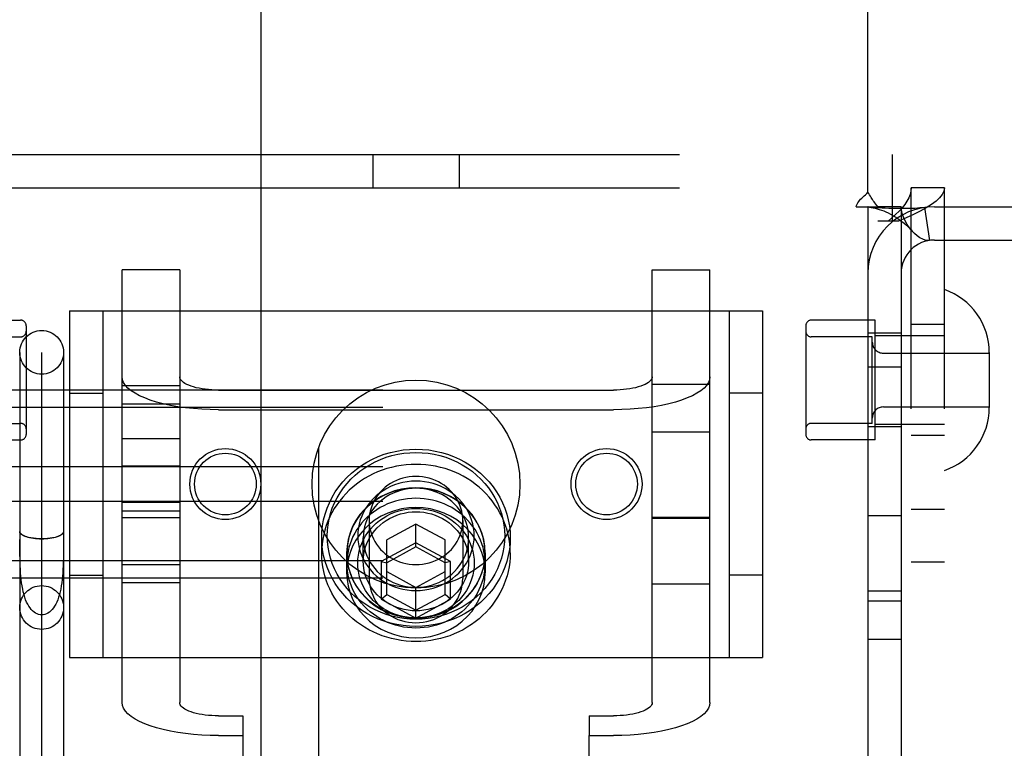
# Model space of a CAD drawing. Header units: inches. Extents: x 0 to 243, y 0 to 157.
# Tile 14 of 28: x 74.37 to 76.14, y 81.24 to 82.55. Entities that reach past the tile are written whole.
import ezdxf

# ---------------------------------------------------------------- set-up
doc = ezdxf.new("R2010")
doc.units = ezdxf.units.IN
doc.header["$LTSCALE"] = 13.348617
doc.header["$MEASUREMENT"] = 0
doc.linetypes.add('HIDDEN', pattern=[0.2, 0.1, -0.1])
doc.layers.add('DEFAULT_2', color=8, linetype='HIDDEN')
doc.layers.add('MAIN_RH_DOOR_ASSEMBLY', color=7, linetype='CONTINUOUS')

msp = doc.modelspace()

# ---------------------------------------------------------------- linework, layer by layer
at = {"layer": 'DEFAULT_2', "color": 8, "linetype": 'HIDDEN'}
for p, q in [((75.8965, 82.2419), (75.8965, 83.0907)), ((74.222, 82.3097), (75.941, 82.3097)), ((75.0035, 82.3097), (75.0035, 82.2497)), ((75.1595, 82.3097), (75.1595, 82.2497)), ((75.941, 82.1897), (75.941, 82.3097)), ((74.222, 82.2497), (75.941, 82.2497)), ((75.9745, 79.1817), (75.9745, 82.2497)), ((76.0345, 82.2497), (75.9745, 82.2497)), ((76.0345, 79.1817), (76.0345, 82.2497)), ((75.8756, 82.2157), (75.9148, 82.2157)), ((75.8965, 82.2157), (75.8965, 79.2157)), ((75.9565, 82.2157), (75.9148, 82.2157)), ((75.9565, 82.2157), (75.9565, 79.2157)), ((75.9987, 82.2144), (76.0076, 82.155)), ((76.0165, 82.2157), (76.4265, 82.2157)), ((75.9515, 82.1897), (75.9145, 82.1897)), ((76.0165, 82.1557), (76.4265, 82.1557)), ((74.5515, 81.3218), (74.5515, 82.1021)), ((74.6555, 82.1021), (74.5515, 82.1021)), ((74.6555, 82.1021), (74.6555, 81.3218)), ((75.5075, 81.3218), (75.5075, 82.1021)), ((75.5075, 82.1021), (75.6115, 82.1021)), ((75.6115, 81.3218), (75.6115, 82.1021)), ((74.4565, 82.0282), (74.4565, 81.4032)), ((74.4565, 82.0282), (75.7065, 82.0282)), ((74.5165, 82.0282), (74.5165, 81.4032)), ((75.6465, 82.0282), (75.6465, 81.4032)), ((75.7065, 82.0282), (75.7065, 81.4032)), ((74.2535, 82.0112), (74.3685, 82.0112)), ((75.9095, 82.0112), (75.7945, 82.0112)), ((75.9095, 81.7952), (75.9095, 82.0112)), ((74.3785, 82.0012), (74.3785, 81.8052)), ((75.7845, 82.0012), (75.7845, 81.8052)), ((76.0345, 82.0032), (75.9745, 82.0032)), ((74.2585, 81.9812), (74.3685, 81.9812)), ((75.9045, 81.9812), (75.7945, 81.9812)), ((75.9565, 81.9877), (75.8965, 81.9877)), ((75.9045, 81.8252), (75.9045, 81.9812)), ((76.0345, 81.9832), (75.9095, 81.9832)), ((74.367, 81.9532), (74.367, 81.1398)), ((74.4065, 81.1398), (74.4065, 81.9529)), ((74.446, 81.9532), (74.446, 81.1398)), ((75.9245, 81.9517), (76.1155, 81.9517)), ((76.1155, 81.9527), (76.1155, 81.8537)), ((75.9565, 81.9267), (75.8965, 81.9267)), ((77.6915, 81.8852), (74.2215, 81.8852)), ((74.5515, 81.8934), (74.6555, 81.8934)), ((74.7255, 81.8852), (75.4375, 81.8852)), ((75.5075, 81.8957), (75.6115, 81.8957)), ((74.4565, 81.8797), (74.5165, 81.8797)), ((75.7065, 81.8797), (75.6465, 81.8797)), ((77.6915, 81.8539), (74.2215, 81.8539)), ((74.5515, 81.8605), (74.6555, 81.8605)), ((74.7255, 81.8496), (75.4375, 81.8496)), ((75.9245, 81.8547), (76.1155, 81.8547)), ((74.2585, 81.8252), (74.3685, 81.8252)), ((75.9045, 81.8252), (75.7945, 81.8252)), ((75.9565, 81.8187), (75.8965, 81.8187)), ((76.0345, 81.8232), (75.9095, 81.8232)), ((74.2535, 81.7952), (74.3685, 81.7952)), ((74.6555, 81.7971), (74.5515, 81.7971)), ((75.5075, 81.8101), (75.6115, 81.8101)), ((75.9095, 81.7952), (75.7945, 81.7952)), ((76.0345, 81.8032), (75.9745, 81.8032)), ((77.6915, 81.747), (74.2215, 81.747)), ((74.5515, 81.7485), (74.6555, 81.7485)), ((77.6915, 81.6844), (74.2215, 81.6844)), ((74.5515, 81.6829), (74.6555, 81.6829)), ((76.0345, 81.6697), (75.9745, 81.6697)), ((74.6555, 81.6671), (74.5515, 81.6671)), ((74.5515, 81.6556), (74.6555, 81.6556)), ((75.6115, 81.6556), (75.5075, 81.6556)), ((75.5075, 81.6541), (75.6115, 81.6541)), ((75.9565, 81.6587), (75.8965, 81.6587)), ((74.997, 81.65), (74.997, 81.5457)), ((75.0815, 81.6434), (75.029, 81.6149)), ((75.0815, 81.6024), (75.0815, 81.6434)), ((75.134, 81.6149), (75.0815, 81.6434)), ((75.166, 81.65), (75.166, 81.5457)), ((74.367, 81.6303), (74.367, 81.6302)), ((74.446, 81.6302), (74.446, 81.6303)), ((74.9115, 81.5915), (74.9115, 81.6189)), ((74.9865, 81.5765), (74.9865, 81.6189)), ((75.1765, 81.5765), (75.1765, 81.6189)), ((75.2515, 81.5915), (75.2515, 81.6189)), ((74.3671, 81.602), (74.367, 81.616)), ((75.0815, 81.6098), (75.019, 81.5759)), ((75.029, 81.5169), (75.029, 81.6149)), ((75.0815, 81.6024), (75.029, 81.5739)), ((75.144, 81.5759), (75.0815, 81.6098)), ((75.134, 81.5739), (75.0815, 81.6024)), ((75.134, 81.5169), (75.134, 81.6149)), ((74.9565, 81.5915), (74.9565, 81.556)), ((74.957, 81.5731), (74.957, 81.5915)), ((75.206, 81.5731), (75.206, 81.5915)), ((75.2065, 81.5915), (75.2065, 81.556)), ((77.6915, 81.5775), (74.2215, 81.5775)), ((74.5515, 81.5709), (74.6555, 81.5709)), ((75.019, 81.5759), (75.019, 81.5081)), ((75.019, 81.5759), (75.029, 81.5739)), ((75.144, 81.5759), (75.134, 81.5739)), ((75.144, 81.5081), (75.144, 81.5759)), ((76.0345, 81.5747), (75.9745, 81.5747)), ((77.6915, 81.5462), (74.2215, 81.5462)), ((74.4565, 81.5517), (74.5165, 81.5517)), ((75.029, 81.558), (75.0815, 81.5295)), ((75.0815, 81.5295), (75.134, 81.558)), ((75.7065, 81.5517), (75.6465, 81.5517)), ((74.5515, 81.538), (74.6555, 81.538)), ((75.0815, 81.4742), (75.0815, 81.5295)), ((75.5075, 81.5357), (75.6115, 81.5357)), ((75.019, 81.5081), (75.029, 81.5169)), ((75.029, 81.5169), (75.0815, 81.4885)), ((75.0815, 81.4885), (75.134, 81.5169)), ((75.144, 81.5081), (75.134, 81.5169)), ((75.9565, 81.5227), (75.8965, 81.5227)), ((75.019, 81.5081), (75.0815, 81.4742)), ((75.0815, 81.4742), (75.144, 81.5081)), ((75.9565, 81.5047), (75.8965, 81.5047)), ((75.9565, 81.4357), (75.8965, 81.4357)), ((74.4565, 81.4032), (75.7065, 81.4032)), ((74.7255, 81.2979), (74.769, 81.2979)), ((74.769, 81.2979), (74.769, 81.2623)), ((75.394, 81.2979), (75.394, 81.2623)), ((75.394, 81.2979), (75.4375, 81.2979)), ((74.7255, 81.2623), (74.769, 81.2623)), ((74.769, 81.2623), (74.769, 80.3226)), ((75.394, 80.3226), (75.394, 81.2623)), ((75.394, 81.2623), (75.4375, 81.2623))]:
    msp.add_line(p, q, dxfattribs=at)
for points in [[(75.8856, 82.2311), (75.89, 82.2352), (75.8923, 82.2373), (75.8945, 82.2395), (75.8965, 82.2419)], [(75.905, 82.2285), (75.9025, 82.2326), (75.9011, 82.2349), (75.8996, 82.2373), (75.898, 82.2396), (75.8965, 82.2419)], [(75.9745, 82.2497), (75.974, 82.2437), (75.9726, 82.2377), (75.9703, 82.2317), (75.967, 82.2257), (75.963, 82.2197), (75.9582, 82.2137), (75.9527, 82.2077), (75.9466, 82.2017), (75.94, 82.1957), (75.933, 82.1897)], [(76.0345, 82.2497), (76.0335, 82.2437), (76.0307, 82.2377), (76.026, 82.2317), (76.0196, 82.2257), (76.0115, 82.2197), (76.0019, 82.2137), (75.991, 82.2077), (75.9788, 82.2017), (75.9655, 82.1957), (75.9515, 82.1897)], [(75.8756, 82.2157), (75.8762, 82.218), (75.8771, 82.2204), (75.8784, 82.2229), (75.88, 82.2252), (75.8817, 82.2272), (75.8835, 82.2292), (75.8856, 82.2311)], [(75.9148, 82.2157), (75.9126, 82.2181), (75.9107, 82.2203), (75.9091, 82.2225), (75.9076, 82.2245), (75.9063, 82.2265), (75.905, 82.2285)], [(75.8995, 82.2151), (75.8983, 82.2152), (75.8969, 82.2155), (75.8965, 82.2157)], [(75.9987, 82.2144), (75.9902, 82.2134), (75.9812, 82.2127), (75.9722, 82.2124), (75.9635, 82.2122), (75.9552, 82.2122), (75.9476, 82.2123), (75.9406, 82.2125), (75.9341, 82.2127), (75.928, 82.213), (75.9222, 82.2132), (75.9167, 82.2136), (75.9117, 82.2139), (75.9072, 82.2143), (75.9034, 82.2146), (75.9004, 82.2149), (75.8989, 82.2151)], [(75.8995, 82.2151), (75.9026, 82.2145), (75.906, 82.2139), (75.9096, 82.213), (75.9133, 82.212), (75.9171, 82.2108), (75.9211, 82.2095), (75.9251, 82.208), (75.9292, 82.2063), (75.9333, 82.2044), (75.9374, 82.2024), (75.9415, 82.2001), (75.9456, 82.1977), (75.9497, 82.1951), (75.9538, 82.1923), (75.9579, 82.1892), (75.9619, 82.186), (75.9659, 82.1825), (75.9699, 82.1787), (75.9738, 82.1747), (75.9765, 82.1718)], [(75.9765, 82.1718), (75.976, 82.1724), (75.9716, 82.1778), (75.9675, 82.1838), (75.9638, 82.1902), (75.9607, 82.1969), (75.9584, 82.2036), (75.957, 82.2099), (75.9565, 82.2157)], [(76.0076, 82.155), (76.0041, 82.1549), (76, 82.1555), (75.9955, 82.157), (75.9905, 82.1596), (75.9855, 82.1631), (75.9806, 82.1675), (75.9765, 82.1718)], [(74.7255, 81.8496), (74.7102, 81.8499), (74.6953, 81.8505), (74.6804, 81.8517), (74.666, 81.8532), (74.6519, 81.8552), (74.6385, 81.8576), (74.6257, 81.8604), (74.6136, 81.8636), (74.6024, 81.8671), (74.5922, 81.8709), (74.5829, 81.875), (74.5748, 81.8794), (74.5678, 81.884), (74.562, 81.8888), (74.5574, 81.8937), (74.5541, 81.8988), (74.5521, 81.9039), (74.5515, 81.9091)], [(74.7255, 81.8852), (74.7193, 81.8853), (74.7133, 81.8856), (74.7074, 81.886), (74.7015, 81.8866), (74.6959, 81.8874), (74.6905, 81.8884), (74.6853, 81.8895), (74.6805, 81.8908), (74.676, 81.8922), (74.6718, 81.8938), (74.6681, 81.8954), (74.6648, 81.8972), (74.662, 81.899), (74.6597, 81.901), (74.6579, 81.9029), (74.6565, 81.905), (74.6557, 81.907), (74.6555, 81.9091)], [(75.5075, 81.9091), (75.5072, 81.907), (75.5064, 81.905), (75.5051, 81.9029), (75.5032, 81.901), (75.5009, 81.899), (75.4981, 81.8972), (75.4948, 81.8954), (75.4911, 81.8938), (75.487, 81.8922), (75.4825, 81.8908), (75.4776, 81.8895), (75.4725, 81.8884), (75.4671, 81.8874), (75.4614, 81.8866), (75.4556, 81.886), (75.4496, 81.8856), (75.4436, 81.8853), (75.4375, 81.8852)], [(75.6115, 81.9091), (75.6108, 81.9039), (75.6088, 81.8988), (75.6055, 81.8937), (75.601, 81.8888), (75.5952, 81.884), (75.5882, 81.8794), (75.58, 81.875), (75.5708, 81.8709), (75.5605, 81.8671), (75.5493, 81.8636), (75.5373, 81.8604), (75.5245, 81.8576), (75.511, 81.8552), (75.497, 81.8532), (75.4825, 81.8517), (75.4677, 81.8505), (75.4527, 81.8499), (75.4375, 81.8496)], [(74.9115, 81.6189), (74.9119, 81.6296), (74.913, 81.6403), (74.9149, 81.651), (74.9176, 81.6616), (74.9211, 81.672), (74.9254, 81.6821), (74.9303, 81.692), (74.936, 81.7016), (74.9424, 81.7108), (74.9494, 81.7195), (74.957, 81.7277), (74.9652, 81.7355), (74.974, 81.7427), (74.9832, 81.7493), (74.993, 81.7553), (75.0031, 81.7607), (75.0136, 81.7654), (75.0244, 81.7694), (75.0355, 81.7727), (75.0468, 81.7753), (75.0583, 81.7772), (75.0698, 81.7783), (75.0815, 81.7787), (75.0931, 81.7783), (75.1047, 81.7772), (75.1161, 81.7753), (75.1274, 81.7727), (75.1385, 81.7694), (75.1493, 81.7654), (75.1598, 81.7607), (75.17, 81.7553), (75.1797, 81.7493), (75.189, 81.7427), (75.1977, 81.7355), (75.2059, 81.7277), (75.2135, 81.7195), (75.2206, 81.7108), (75.2269, 81.7016), (75.2326, 81.692), (75.2376, 81.6821), (75.2418, 81.672), (75.2453, 81.6616), (75.248, 81.651), (75.2499, 81.6403), (75.2511, 81.6296), (75.2515, 81.6189)], [(74.9215, 81.6223), (74.9218, 81.6324), (74.9229, 81.6425), (74.9247, 81.6525), (74.9273, 81.6625), (74.9306, 81.6723), (74.9345, 81.6818), (74.9392, 81.6912), (74.9446, 81.7001), (74.9506, 81.7088), (74.9572, 81.717), (74.9643, 81.7247), (74.9721, 81.732), (74.9803, 81.7388), (74.989, 81.745), (74.9982, 81.7507), (75.0077, 81.7557), (75.0176, 81.7602), (75.0278, 81.764), (75.0382, 81.7671), (75.0488, 81.7695), (75.0596, 81.7713), (75.0705, 81.7723), (75.0815, 81.7727), (75.0924, 81.7723), (75.1033, 81.7713), (75.1141, 81.7695), (75.1247, 81.7671), (75.1352, 81.764), (75.1453, 81.7602), (75.1552, 81.7557), (75.1648, 81.7507), (75.1739, 81.745), (75.1826, 81.7388), (75.1909, 81.732), (75.1986, 81.7248), (75.2058, 81.717), (75.2124, 81.7088), (75.2184, 81.7002), (75.2237, 81.6912), (75.2284, 81.6818), (75.2324, 81.6723), (75.2357, 81.6625), (75.2382, 81.6525), (75.24, 81.6425), (75.2411, 81.6324), (75.2415, 81.6223)], [(75.2515, 81.5915), (75.2512, 81.5999), (75.2505, 81.6082), (75.2494, 81.6165), (75.2478, 81.6248), (75.2457, 81.6329), (75.2431, 81.6409), (75.2402, 81.6488), (75.2368, 81.6565), (75.2329, 81.6641), (75.2287, 81.6714), (75.224, 81.6785), (75.219, 81.6854), (75.2136, 81.6921), (75.2078, 81.6984), (75.2017, 81.7045), (75.1952, 81.7103), (75.1885, 81.7157), (75.1814, 81.7208), (75.1741, 81.7255), (75.1665, 81.7299), (75.1586, 81.7339), (75.1506, 81.7375), (75.1424, 81.7407), (75.134, 81.7435), (75.1255, 81.7458), (75.1168, 81.7478), (75.1081, 81.7493), (75.0992, 81.7504), (75.0904, 81.7511), (75.0815, 81.7513), (75.0726, 81.7511), (75.0637, 81.7504), (75.0549, 81.7493), (75.0461, 81.7478), (75.0375, 81.7458), (75.0289, 81.7435), (75.0205, 81.7407), (75.0123, 81.7375), (75.0043, 81.7339), (74.9965, 81.7299), (74.9889, 81.7255), (74.9815, 81.7208), (74.9745, 81.7157), (74.9677, 81.7103), (74.9613, 81.7045), (74.9551, 81.6984), (74.9494, 81.6921), (74.9439, 81.6854), (74.9389, 81.6785), (74.9342, 81.6714), (74.93, 81.6641), (74.9262, 81.6565), (74.9228, 81.6488), (74.9198, 81.6409), (74.9173, 81.6329), (74.9152, 81.6248), (74.9136, 81.6165), (74.9124, 81.6082), (74.9117, 81.5999), (74.9115, 81.5915)], [(75.0815, 81.7294), (75.0754, 81.7292), (75.0694, 81.7286), (75.0635, 81.7276), (75.0577, 81.7262), (75.0519, 81.7244), (75.0464, 81.7223), (75.041, 81.7197), (75.0358, 81.7168), (75.0308, 81.7136), (75.0261, 81.71), (75.0217, 81.7062), (75.0176, 81.702), (75.0138, 81.6976), (75.0104, 81.693), (75.0073, 81.6881), (75.0046, 81.683), (75.0023, 81.6778), (75.0004, 81.6724), (74.9989, 81.6669), (74.9978, 81.6613), (74.9972, 81.6557), (74.997, 81.65)], [(75.166, 81.65), (75.1658, 81.6557), (75.1651, 81.6613), (75.164, 81.6669), (75.1625, 81.6724), (75.1606, 81.6778), (75.1583, 81.683), (75.1556, 81.6881), (75.1526, 81.693), (75.1491, 81.6976), (75.1453, 81.702), (75.1412, 81.7062), (75.1368, 81.71), (75.1321, 81.7136), (75.1272, 81.7168), (75.122, 81.7197), (75.1166, 81.7223), (75.111, 81.7244), (75.1053, 81.7262), (75.0994, 81.7276), (75.0935, 81.7286), (75.0875, 81.7292), (75.0815, 81.7294)], [(75.2065, 81.5915), (75.2058, 81.6039), (75.2037, 81.616), (75.2003, 81.6278), (75.1957, 81.6393), (75.1897, 81.6503), (75.1826, 81.6606), (75.1744, 81.6701), (75.1651, 81.6788), (75.1549, 81.6866), (75.144, 81.6933), (75.1323, 81.6988), (75.1201, 81.7033), (75.1075, 81.7064), (75.0945, 81.7084), (75.0815, 81.709), (75.0684, 81.7084), (75.0555, 81.7064), (75.0428, 81.7033), (75.0306, 81.6988), (75.019, 81.6933), (75.008, 81.6866), (74.9978, 81.6788), (74.9886, 81.6701), (74.9803, 81.6606), (74.9732, 81.6503), (74.9673, 81.6393), (74.9626, 81.6278), (74.9592, 81.616), (74.9572, 81.6039), (74.9565, 81.5915)], [(75.206, 81.5915), (75.2057, 81.5986), (75.2051, 81.6056), (75.2039, 81.6126), (75.2024, 81.6195), (75.2003, 81.6264), (75.1979, 81.633), (75.195, 81.6396), (75.1917, 81.6459), (75.188, 81.6521), (75.1839, 81.658), (75.1795, 81.6637), (75.1747, 81.6691), (75.1695, 81.6743), (75.164, 81.6791), (75.1583, 81.6836), (75.1522, 81.6878), (75.1459, 81.6917), (75.1393, 81.6951), (75.1326, 81.6982), (75.1256, 81.7009), (75.1185, 81.7032), (75.1113, 81.7051), (75.1039, 81.7066), (75.0965, 81.7077), (75.089, 81.7083), (75.0815, 81.7085), (75.074, 81.7083), (75.0665, 81.7077), (75.059, 81.7066), (75.0517, 81.7051), (75.0444, 81.7032), (75.0373, 81.7009), (75.0304, 81.6982), (75.0236, 81.6951), (75.0171, 81.6917), (75.0107, 81.6878), (75.0047, 81.6836), (74.9989, 81.6791), (74.9934, 81.6743), (74.9883, 81.6691), (74.9835, 81.6637), (74.979, 81.658), (74.9749, 81.6521), (74.9712, 81.6459), (74.9679, 81.6396), (74.9651, 81.633), (74.9626, 81.6264), (74.9606, 81.6195), (74.959, 81.6126), (74.9579, 81.6056), (74.9572, 81.5986), (74.957, 81.5915)], [(75.1865, 81.6223), (75.1862, 81.6295), (75.1853, 81.6367), (75.1839, 81.6439), (75.1819, 81.6511), (75.1793, 81.6581), (75.1762, 81.6649), (75.1725, 81.6715), (75.1683, 81.6778), (75.1637, 81.6837), (75.1585, 81.6893), (75.153, 81.6946), (75.147, 81.6994), (75.1407, 81.7038), (75.1341, 81.7077), (75.1271, 81.7112), (75.1199, 81.7141), (75.1125, 81.7166), (75.1049, 81.7185), (75.0971, 81.7199), (75.0893, 81.7207), (75.0815, 81.721), (75.0736, 81.7207), (75.0658, 81.7199), (75.0581, 81.7185), (75.0505, 81.7166), (75.043, 81.7141), (75.0358, 81.7112), (75.0289, 81.7077), (75.0222, 81.7038), (75.0159, 81.6994), (75.0099, 81.6946), (75.0044, 81.6893), (74.9993, 81.6837), (74.9946, 81.6778), (74.9904, 81.6715), (74.9867, 81.6649), (74.9836, 81.658), (74.981, 81.651), (74.979, 81.6439), (74.9776, 81.6367), (74.9767, 81.6295), (74.9765, 81.6223)], [(75.1765, 81.6189), (75.1762, 81.6254), (75.1755, 81.6319), (75.1742, 81.6384), (75.1724, 81.6449), (75.17, 81.6512), (75.1672, 81.6574), (75.1639, 81.6634), (75.1601, 81.6691), (75.1558, 81.6745), (75.1512, 81.6795), (75.1462, 81.6843), (75.1408, 81.6886), (75.1351, 81.6926), (75.1291, 81.6962), (75.1228, 81.6993), (75.1162, 81.702), (75.1095, 81.7042), (75.1026, 81.7059), (75.0956, 81.7072), (75.0886, 81.7079), (75.0815, 81.7082), (75.0744, 81.7079), (75.0673, 81.7072), (75.0603, 81.7059), (75.0534, 81.7042), (75.0467, 81.702), (75.0402, 81.6993), (75.0339, 81.6962), (75.0278, 81.6926), (75.0221, 81.6886), (75.0168, 81.6843), (75.0117, 81.6795), (75.0071, 81.6745), (75.0029, 81.6691), (74.9991, 81.6634), (74.9958, 81.6574), (74.9929, 81.6512), (74.9906, 81.6449), (74.9888, 81.6384), (74.9875, 81.6319), (74.9867, 81.6254), (74.9865, 81.6189)], [(75.206, 81.5731), (75.2057, 81.5802), (75.2051, 81.5872), (75.2039, 81.5942), (75.2024, 81.6011), (75.2003, 81.6079), (75.1979, 81.6146), (75.195, 81.6211), (75.1917, 81.6274), (75.188, 81.6336), (75.1839, 81.6395), (75.1795, 81.6452), (75.1747, 81.6507), (75.1695, 81.6558), (75.164, 81.6606), (75.1583, 81.6652), (75.1522, 81.6694), (75.1459, 81.6732), (75.1393, 81.6767), (75.1326, 81.6798), (75.1256, 81.6825), (75.1185, 81.6848), (75.1113, 81.6867), (75.1039, 81.6882), (75.0965, 81.6892), (75.089, 81.6899), (75.0815, 81.6901), (75.074, 81.6899), (75.0665, 81.6892), (75.059, 81.6882), (75.0517, 81.6867), (75.0444, 81.6848), (75.0373, 81.6825), (75.0304, 81.6798), (75.0236, 81.6767), (75.0171, 81.6732), (75.0107, 81.6694), (75.0047, 81.6652), (74.9989, 81.6606), (74.9934, 81.6558), (74.9883, 81.6507), (74.9835, 81.6452), (74.979, 81.6395), (74.9749, 81.6336), (74.9712, 81.6274), (74.9679, 81.6211), (74.9651, 81.6146), (74.9626, 81.6079), (74.9606, 81.6011), (74.959, 81.5942), (74.9579, 81.5872), (74.9572, 81.5802), (74.957, 81.5731)], [(75.2065, 81.556), (75.2058, 81.5683), (75.2037, 81.5804), (75.2003, 81.5923), (75.1957, 81.6038), (75.1897, 81.6147), (75.1826, 81.625), (75.1744, 81.6346), (75.1651, 81.6433), (75.1549, 81.651), (75.144, 81.6577), (75.1323, 81.6633), (75.1201, 81.6677), (75.1075, 81.6709), (75.0945, 81.6728), (75.0815, 81.6734), (75.0684, 81.6728), (75.0555, 81.6709), (75.0428, 81.6677), (75.0306, 81.6633), (75.019, 81.6577), (75.008, 81.651), (74.9978, 81.6433), (74.9886, 81.6346), (74.9803, 81.625), (74.9732, 81.6147), (74.9673, 81.6038), (74.9626, 81.5923), (74.9592, 81.5804), (74.9572, 81.5683), (74.9565, 81.556)], [(74.9765, 81.5731), (74.9767, 81.5803), (74.9776, 81.5875), (74.979, 81.5947), (74.981, 81.6018), (74.9836, 81.6088), (74.9867, 81.6156), (74.9904, 81.6222), (74.9946, 81.6285), (74.9993, 81.6345), (75.0044, 81.6401), (75.0099, 81.6453), (75.0159, 81.6501), (75.0222, 81.6545), (75.0289, 81.6585), (75.0358, 81.6619), (75.043, 81.6649), (75.0505, 81.6673), (75.0581, 81.6693), (75.0658, 81.6706), (75.0736, 81.6715), (75.0815, 81.6717), (75.0893, 81.6715), (75.0971, 81.6706), (75.1049, 81.6693), (75.1125, 81.6673), (75.1199, 81.6649), (75.1271, 81.6619), (75.1341, 81.6585), (75.1407, 81.6545), (75.147, 81.6501), (75.153, 81.6453), (75.1585, 81.6401), (75.1637, 81.6345), (75.1683, 81.6285), (75.1725, 81.6222), (75.1762, 81.6156), (75.1793, 81.6088), (75.1819, 81.6018), (75.1839, 81.5947), (75.1853, 81.5875), (75.1862, 81.5803), (75.1865, 81.5731)], [(74.9865, 81.5765), (74.9867, 81.583), (74.9875, 81.5895), (74.9888, 81.596), (74.9906, 81.6025), (74.9929, 81.6088), (74.9958, 81.615), (74.9991, 81.6209), (75.0029, 81.6266), (75.0071, 81.632), (75.0117, 81.6371), (75.0168, 81.6418), (75.0221, 81.6462), (75.0278, 81.6502), (75.0339, 81.6537), (75.0402, 81.6569), (75.0467, 81.6596), (75.0534, 81.6618), (75.0603, 81.6635), (75.0673, 81.6648), (75.0744, 81.6655), (75.0815, 81.6658), (75.0886, 81.6655), (75.0956, 81.6648), (75.1026, 81.6635), (75.1095, 81.6618), (75.1162, 81.6596), (75.1228, 81.6569), (75.1291, 81.6538), (75.1351, 81.6502), (75.1408, 81.6462), (75.1462, 81.6419), (75.1512, 81.6371), (75.1558, 81.6321), (75.1601, 81.6267), (75.1639, 81.621), (75.1672, 81.615), (75.17, 81.6088), (75.1724, 81.6025), (75.1742, 81.596), (75.1755, 81.5895), (75.1762, 81.583), (75.1765, 81.5765)], [(74.997, 81.65), (74.9972, 81.6444), (74.9978, 81.6387), (74.9989, 81.6331), (75.0004, 81.6277), (75.0023, 81.6223), (75.0046, 81.617), (75.0073, 81.612), (75.0104, 81.6071), (75.0138, 81.6024), (75.0176, 81.598), (75.0217, 81.5939), (75.0261, 81.59), (75.0308, 81.5865), (75.0358, 81.5832), (75.041, 81.5803), (75.0464, 81.5778), (75.0519, 81.5756), (75.0577, 81.5738), (75.0635, 81.5724), (75.0694, 81.5714), (75.0754, 81.5708), (75.0815, 81.5706)], [(75.0815, 81.5706), (75.0875, 81.5708), (75.0935, 81.5714), (75.0994, 81.5724), (75.1053, 81.5738), (75.111, 81.5756), (75.1166, 81.5778), (75.122, 81.5803), (75.1272, 81.5832), (75.1321, 81.5865), (75.1368, 81.59), (75.1412, 81.5939), (75.1453, 81.598), (75.1491, 81.6024), (75.1526, 81.6071), (75.1556, 81.612), (75.1583, 81.617), (75.1606, 81.6223), (75.1625, 81.6277), (75.164, 81.6331), (75.1651, 81.6387), (75.1658, 81.6444), (75.166, 81.65)], [(74.446, 81.6302), (74.4456, 81.6284), (74.4446, 81.6268), (74.443, 81.6251), (74.4407, 81.6236), (74.4378, 81.6222), (74.4344, 81.6209), (74.4305, 81.6197), (74.4262, 81.6188), (74.4216, 81.618), (74.4167, 81.6175), (74.4116, 81.6171), (74.4065, 81.617), (74.4013, 81.6171), (74.3962, 81.6175), (74.3914, 81.618), (74.3867, 81.6188), (74.3824, 81.6197), (74.3785, 81.6209), (74.3751, 81.6222), (74.3723, 81.6236), (74.37, 81.6251), (74.3683, 81.6268), (74.3673, 81.6284), (74.367, 81.6302)], [(74.3672, 81.6289), (74.3678, 81.6276), (74.3688, 81.6264), (74.3702, 81.6252), (74.3718, 81.6241), (74.3739, 81.623), (74.3762, 81.6219), (74.3788, 81.621), (74.3816, 81.6201), (74.3847, 81.6194), (74.388, 81.6187), (74.3915, 81.6182), (74.3951, 81.6178), (74.3989, 81.6175), (74.4026, 81.6173), (74.4065, 81.6172)], [(74.4065, 81.6172), (74.4103, 81.6173), (74.4141, 81.6175), (74.4178, 81.6178), (74.4214, 81.6182), (74.4249, 81.6187), (74.4282, 81.6194), (74.4313, 81.6201), (74.4342, 81.621), (74.4368, 81.6219), (74.4391, 81.623), (74.4411, 81.6241), (74.4428, 81.6252), (74.4441, 81.6264), (74.4451, 81.6276), (74.4457, 81.6289)], [(75.2515, 81.6189), (75.2511, 81.6082), (75.2499, 81.5975), (75.248, 81.5868), (75.2453, 81.5762), (75.2418, 81.5658), (75.2376, 81.5557), (75.2326, 81.5458), (75.2269, 81.5362), (75.2206, 81.5271), (75.2135, 81.5183), (75.2059, 81.5101), (75.1977, 81.5023), (75.189, 81.4951), (75.1797, 81.4885), (75.17, 81.4825), (75.1598, 81.4771), (75.1493, 81.4724), (75.1385, 81.4684), (75.1274, 81.4651), (75.1161, 81.4625), (75.1047, 81.4607), (75.0931, 81.4595), (75.0815, 81.4592), (75.0698, 81.4595), (75.0583, 81.4607), (75.0468, 81.4625), (75.0355, 81.4651), (75.0244, 81.4684), (75.0136, 81.4724), (75.0031, 81.4771), (74.993, 81.4825), (74.9832, 81.4885), (74.974, 81.4951), (74.9652, 81.5023), (74.957, 81.5101), (74.9494, 81.5183), (74.9424, 81.5271), (74.936, 81.5362), (74.9303, 81.5458), (74.9254, 81.5557), (74.9211, 81.5658), (74.9176, 81.5762), (74.9149, 81.5868), (74.913, 81.5975), (74.9119, 81.6082), (74.9115, 81.6189)], [(75.2415, 81.6223), (75.2411, 81.6122), (75.24, 81.6022), (75.2382, 81.5921), (75.2357, 81.5822), (75.2324, 81.5724), (75.2284, 81.5628), (75.2237, 81.5535), (75.2184, 81.5445), (75.2124, 81.5359), (75.2058, 81.5277), (75.1986, 81.5199), (75.1909, 81.5126), (75.1826, 81.5058), (75.1739, 81.4996), (75.1648, 81.494), (75.1552, 81.4889), (75.1454, 81.4845), (75.1352, 81.4807), (75.1247, 81.4776), (75.1141, 81.4751), (75.1033, 81.4734), (75.0924, 81.4723), (75.0815, 81.472), (75.0705, 81.4723), (75.0596, 81.4734), (75.0488, 81.4751), (75.0382, 81.4776), (75.0278, 81.4807), (75.0176, 81.4845), (75.0077, 81.4889), (74.9982, 81.494), (74.989, 81.4996), (74.9803, 81.5058), (74.9721, 81.5126), (74.9643, 81.5199), (74.9572, 81.5277), (74.9506, 81.5359), (74.9446, 81.5445), (74.9392, 81.5535), (74.9345, 81.5628), (74.9306, 81.5724), (74.9273, 81.5822), (74.9247, 81.5921), (74.9229, 81.6022), (74.9218, 81.6122), (74.9215, 81.6223)], [(74.9765, 81.6223), (74.9767, 81.6151), (74.9776, 81.6079), (74.979, 81.6007), (74.981, 81.5936), (74.9836, 81.5866), (74.9867, 81.5798), (74.9904, 81.5732), (74.9946, 81.5669), (74.9993, 81.5609), (75.0044, 81.5553), (75.0099, 81.5501), (75.0159, 81.5453), (75.0222, 81.5409), (75.0289, 81.5369), (75.0358, 81.5335), (75.043, 81.5305), (75.0505, 81.5281), (75.0581, 81.5261), (75.0658, 81.5248), (75.0736, 81.5239), (75.0815, 81.5237), (75.0893, 81.5239), (75.0972, 81.5248), (75.1049, 81.5261), (75.1125, 81.5281), (75.1199, 81.5305), (75.1271, 81.5335), (75.1341, 81.5369), (75.1407, 81.5409), (75.1471, 81.5453), (75.153, 81.5501), (75.1585, 81.5553), (75.1637, 81.5609), (75.1683, 81.5669), (75.1725, 81.5732), (75.1762, 81.5798), (75.1793, 81.5866), (75.1819, 81.5936), (75.1839, 81.6007), (75.1853, 81.6079), (75.1862, 81.6151), (75.1865, 81.6223)], [(74.9865, 81.6189), (74.9867, 81.6124), (74.9875, 81.6059), (74.9888, 81.5994), (74.9906, 81.5929), (74.9929, 81.5866), (74.9958, 81.5804), (74.9991, 81.5744), (75.0029, 81.5687), (75.0071, 81.5633), (75.0117, 81.5583), (75.0168, 81.5535), (75.0221, 81.5492), (75.0279, 81.5452), (75.0339, 81.5416), (75.0402, 81.5385), (75.0467, 81.5358), (75.0534, 81.5336), (75.0603, 81.5319), (75.0673, 81.5306), (75.0744, 81.5299), (75.0815, 81.5296), (75.0886, 81.5299), (75.0957, 81.5306), (75.1027, 81.5319), (75.1095, 81.5336), (75.1163, 81.5358), (75.1228, 81.5385), (75.1291, 81.5417), (75.1351, 81.5452), (75.1408, 81.5492), (75.1462, 81.5536), (75.1512, 81.5583), (75.1558, 81.5634), (75.1601, 81.5688), (75.1639, 81.5745), (75.1672, 81.5804), (75.17, 81.5866), (75.1724, 81.5929), (75.1742, 81.5994), (75.1755, 81.6059), (75.1762, 81.6124), (75.1765, 81.6189)], [(74.4065, 81.48), (74.4036, 81.4802), (74.4008, 81.4808), (74.398, 81.4818), (74.3953, 81.4832), (74.3927, 81.4849), (74.3901, 81.4871), (74.3877, 81.4896), (74.3854, 81.4924), (74.3832, 81.4957), (74.3812, 81.4992), (74.3793, 81.5031), (74.3775, 81.5072), (74.376, 81.5117), (74.3746, 81.5164), (74.3733, 81.5213), (74.3722, 81.5265), (74.3712, 81.532), (74.3703, 81.5376), (74.3696, 81.5434), (74.369, 81.5494), (74.3685, 81.5556), (74.3681, 81.5619), (74.3678, 81.5683), (74.3675, 81.5748), (74.3674, 81.5815), (74.3672, 81.5882), (74.3671, 81.595), (74.3671, 81.602)], [(74.446, 81.616), (74.4459, 81.602), (74.4458, 81.595), (74.4457, 81.5882), (74.4456, 81.5815), (74.4454, 81.5748), (74.4451, 81.5683), (74.4448, 81.5619), (74.4444, 81.5556), (74.4439, 81.5494), (74.4433, 81.5434), (74.4426, 81.5376), (74.4417, 81.532), (74.4408, 81.5265), (74.4396, 81.5213), (74.4384, 81.5164), (74.437, 81.5117), (74.4354, 81.5072), (74.4337, 81.5031), (74.4318, 81.4992), (74.4297, 81.4957), (74.4276, 81.4924), (74.4253, 81.4896), (74.4228, 81.4871), (74.4203, 81.4849), (74.4176, 81.4832), (74.4149, 81.4818), (74.4121, 81.4808), (74.4093, 81.4802), (74.4065, 81.48)], [(75.2515, 81.5915), (75.2512, 81.5832), (75.2505, 81.5748), (75.2494, 81.5666), (75.2478, 81.5583), (75.2457, 81.5502), (75.2431, 81.5422), (75.2402, 81.5343), (75.2368, 81.5266), (75.2329, 81.519), (75.2287, 81.5117), (75.224, 81.5045), (75.219, 81.4976), (75.2136, 81.491), (75.2078, 81.4847), (75.2017, 81.4786), (75.1952, 81.4728), (75.1885, 81.4674), (75.1814, 81.4623), (75.1741, 81.4576), (75.1665, 81.4532), (75.1586, 81.4492), (75.1506, 81.4456), (75.1424, 81.4424), (75.134, 81.4396), (75.1255, 81.4372), (75.1168, 81.4353), (75.1081, 81.4338), (75.0992, 81.4327), (75.0904, 81.432), (75.0815, 81.4318), (75.0726, 81.432), (75.0637, 81.4327), (75.0549, 81.4338), (75.0461, 81.4353), (75.0375, 81.4372), (75.0289, 81.4396), (75.0205, 81.4424), (75.0123, 81.4456), (75.0043, 81.4492), (74.9965, 81.4532), (74.9889, 81.4576), (74.9815, 81.4623), (74.9745, 81.4674), (74.9677, 81.4728), (74.9613, 81.4786), (74.9551, 81.4847), (74.9494, 81.491), (74.9439, 81.4976), (74.9389, 81.5045), (74.9342, 81.5117), (74.93, 81.519), (74.9262, 81.5266), (74.9228, 81.5343), (74.9198, 81.5422), (74.9173, 81.5502), (74.9152, 81.5583), (74.9136, 81.5666), (74.9124, 81.5748), (74.9117, 81.5832), (74.9115, 81.5915)], [(74.9565, 81.5915), (74.9572, 81.5792), (74.9592, 81.5671), (74.9626, 81.5552), (74.9673, 81.5438), (74.9732, 81.5328), (74.9803, 81.5225), (74.9886, 81.513), (74.9978, 81.5043), (75.008, 81.4965), (75.019, 81.4898), (75.0306, 81.4842), (75.0428, 81.4798), (75.0555, 81.4767), (75.0684, 81.4747), (75.0815, 81.4741), (75.0945, 81.4747), (75.1075, 81.4767), (75.1201, 81.4798), (75.1323, 81.4842), (75.144, 81.4898), (75.1549, 81.4965), (75.1651, 81.5043), (75.1744, 81.513), (75.1826, 81.5225), (75.1897, 81.5328), (75.1957, 81.5438), (75.2003, 81.5552), (75.2037, 81.5671), (75.2058, 81.5792), (75.2065, 81.5915)], [(75.206, 81.5915), (75.2057, 81.5845), (75.2051, 81.5774), (75.2039, 81.5705), (75.2024, 81.5635), (75.2003, 81.5567), (75.1979, 81.5501), (75.195, 81.5435), (75.1917, 81.5372), (75.188, 81.531), (75.1839, 81.5251), (75.1795, 81.5194), (75.1747, 81.514), (75.1695, 81.5088), (75.164, 81.504), (75.1583, 81.4995), (75.1522, 81.4953), (75.1459, 81.4914), (75.1393, 81.488), (75.1326, 81.4849), (75.1256, 81.4822), (75.1185, 81.4799), (75.1113, 81.478), (75.1039, 81.4765), (75.0965, 81.4754), (75.089, 81.4748), (75.0815, 81.4746), (75.074, 81.4748), (75.0665, 81.4754), (75.059, 81.4765), (75.0517, 81.478), (75.0444, 81.4799), (75.0373, 81.4822), (75.0304, 81.4849), (75.0236, 81.488), (75.0171, 81.4914), (75.0107, 81.4953), (75.0047, 81.4995), (74.9989, 81.504), (74.9934, 81.5088), (74.9883, 81.514), (74.9835, 81.5194), (74.979, 81.5251), (74.9749, 81.531), (74.9712, 81.5372), (74.9679, 81.5435), (74.9651, 81.5501), (74.9626, 81.5567), (74.9606, 81.5635), (74.959, 81.5705), (74.9579, 81.5774), (74.9572, 81.5845), (74.957, 81.5915)], [(75.206, 81.5731), (75.2057, 81.566), (75.2051, 81.559), (75.2039, 81.552), (75.2024, 81.5451), (75.2003, 81.5383), (75.1979, 81.5316), (75.195, 81.5251), (75.1917, 81.5187), (75.188, 81.5126), (75.1839, 81.5066), (75.1795, 81.5009), (75.1747, 81.4955), (75.1695, 81.4904), (75.164, 81.4855), (75.1583, 81.481), (75.1522, 81.4768), (75.1459, 81.473), (75.1393, 81.4695), (75.1326, 81.4664), (75.1256, 81.4637), (75.1185, 81.4614), (75.1113, 81.4595), (75.1039, 81.458), (75.0965, 81.4569), (75.089, 81.4563), (75.0815, 81.4561), (75.074, 81.4563), (75.0665, 81.4569), (75.059, 81.458), (75.0517, 81.4595), (75.0444, 81.4614), (75.0373, 81.4637), (75.0304, 81.4664), (75.0236, 81.4695), (75.0171, 81.473), (75.0107, 81.4768), (75.0047, 81.481), (74.9989, 81.4855), (74.9934, 81.4904), (74.9883, 81.4955), (74.9835, 81.5009), (74.979, 81.5066), (74.9749, 81.5126), (74.9712, 81.5187), (74.9679, 81.5251), (74.9651, 81.5316), (74.9626, 81.5383), (74.9606, 81.5451), (74.959, 81.552), (74.9579, 81.559), (74.9572, 81.566), (74.957, 81.5731)], [(75.1865, 81.5731), (75.1862, 81.5659), (75.1853, 81.5587), (75.1839, 81.5515), (75.1819, 81.5444), (75.1793, 81.5374), (75.1762, 81.5305), (75.1725, 81.524), (75.1683, 81.5176), (75.1637, 81.5117), (75.1585, 81.5061), (75.153, 81.5008), (75.1471, 81.496), (75.1407, 81.4916), (75.1341, 81.4877), (75.1271, 81.4842), (75.1199, 81.4813), (75.1125, 81.4788), (75.1049, 81.4769), (75.0972, 81.4755), (75.0893, 81.4747), (75.0815, 81.4744), (75.0736, 81.4747), (75.0658, 81.4755), (75.0581, 81.4769), (75.0505, 81.4788), (75.043, 81.4813), (75.0358, 81.4842), (75.0289, 81.4877), (75.0222, 81.4916), (75.0159, 81.496), (75.0099, 81.5008), (75.0044, 81.5061), (74.9993, 81.5117), (74.9946, 81.5176), (74.9904, 81.5239), (74.9867, 81.5305), (74.9836, 81.5373), (74.981, 81.5444), (74.979, 81.5515), (74.9776, 81.5587), (74.9767, 81.5659), (74.9765, 81.5731)], [(75.1765, 81.5765), (75.1762, 81.57), (75.1755, 81.5635), (75.1742, 81.557), (75.1724, 81.5505), (75.17, 81.5442), (75.1672, 81.538), (75.1639, 81.532), (75.1601, 81.5263), (75.1558, 81.5209), (75.1512, 81.5159), (75.1462, 81.5111), (75.1408, 81.5068), (75.1351, 81.5028), (75.1291, 81.4992), (75.1228, 81.4961), (75.1163, 81.4934), (75.1095, 81.4912), (75.1027, 81.4895), (75.0957, 81.4882), (75.0886, 81.4875), (75.0815, 81.4872), (75.0744, 81.4875), (75.0673, 81.4882), (75.0603, 81.4895), (75.0534, 81.4912), (75.0467, 81.4934), (75.0402, 81.4961), (75.0339, 81.4992), (75.0279, 81.5028), (75.0221, 81.5068), (75.0168, 81.5111), (75.0117, 81.5159), (75.0071, 81.5209), (75.0029, 81.5263), (74.9991, 81.532), (74.9958, 81.538), (74.9929, 81.5442), (74.9906, 81.5505), (74.9888, 81.557), (74.9875, 81.5635), (74.9867, 81.57), (74.9865, 81.5765)], [(74.9565, 81.556), (74.9572, 81.5436), (74.9592, 81.5316), (74.9626, 81.5197), (74.9673, 81.5082), (74.9732, 81.4972), (74.9803, 81.4869), (74.9886, 81.4774), (74.9978, 81.4687), (75.008, 81.461), (75.019, 81.4543), (75.0306, 81.4487), (75.0428, 81.4443), (75.0555, 81.4411), (75.0684, 81.4392), (75.0815, 81.4385), (75.0945, 81.4392), (75.1075, 81.4411), (75.1201, 81.4443), (75.1323, 81.4487), (75.144, 81.4543), (75.1549, 81.461), (75.1651, 81.4687), (75.1744, 81.4774), (75.1826, 81.4869), (75.1897, 81.4972), (75.1957, 81.5082), (75.2003, 81.5197), (75.2037, 81.5316), (75.2058, 81.5436), (75.2065, 81.556)], [(74.997, 81.5457), (74.9972, 81.5395), (74.998, 81.5333), (74.9993, 81.5271), (75.0011, 81.5211), (75.0034, 81.5152), (75.0061, 81.5095), (75.0093, 81.504), (75.013, 81.4988), (75.0171, 81.4939), (75.0216, 81.4892), (75.0265, 81.485), (75.0317, 81.4811), (75.0372, 81.4776), (75.043, 81.4745), (75.049, 81.4718), (75.0553, 81.4696), (75.0617, 81.4679), (75.0682, 81.4667), (75.0748, 81.466), (75.0815, 81.4657)], [(75.0815, 81.4657), (75.0881, 81.466), (75.0947, 81.4667), (75.1013, 81.4679), (75.1077, 81.4696), (75.1139, 81.4718), (75.1199, 81.4745), (75.1257, 81.4776), (75.1313, 81.4811), (75.1365, 81.485), (75.1413, 81.4892), (75.1458, 81.4939), (75.1499, 81.4988), (75.1536, 81.504), (75.1568, 81.5095), (75.1596, 81.5152), (75.1619, 81.5211), (75.1637, 81.5271), (75.1649, 81.5332), (75.1657, 81.5395), (75.166, 81.5457)], [(74.7255, 81.2623), (74.7102, 81.2626), (74.6953, 81.2632), (74.6804, 81.2644), (74.666, 81.2659), (74.6519, 81.2679), (74.6385, 81.2703), (74.6257, 81.2731), (74.6136, 81.2762), (74.6024, 81.2798), (74.5922, 81.2836), (74.5829, 81.2877), (74.5748, 81.2921), (74.5678, 81.2967), (74.562, 81.3015), (74.5574, 81.3064), (74.5541, 81.3115), (74.5521, 81.3166), (74.5515, 81.3218)], [(74.7255, 81.2979), (74.7193, 81.298), (74.7133, 81.2983), (74.7074, 81.2987), (74.7015, 81.2993), (74.6959, 81.3001), (74.6905, 81.3011), (74.6853, 81.3022), (74.6805, 81.3035), (74.676, 81.3049), (74.6718, 81.3064), (74.6681, 81.3081), (74.6648, 81.3099), (74.662, 81.3117), (74.6597, 81.3136), (74.6579, 81.3156), (74.6565, 81.3177), (74.6557, 81.3197), (74.6555, 81.3218)], [(75.5075, 81.3218), (75.5072, 81.3197), (75.5064, 81.3177), (75.5051, 81.3156), (75.5032, 81.3136), (75.5009, 81.3117), (75.4981, 81.3099), (75.4948, 81.3081), (75.4911, 81.3064), (75.487, 81.3049), (75.4825, 81.3035), (75.4776, 81.3022), (75.4725, 81.3011), (75.4671, 81.3001), (75.4614, 81.2993), (75.4556, 81.2987), (75.4496, 81.2983), (75.4436, 81.298), (75.4375, 81.2979)], [(75.6115, 81.3218), (75.6108, 81.3166), (75.6088, 81.3115), (75.6055, 81.3064), (75.601, 81.3015), (75.5952, 81.2967), (75.5882, 81.2921), (75.58, 81.2877), (75.5708, 81.2836), (75.5605, 81.2798), (75.5493, 81.2762), (75.5373, 81.2731), (75.5245, 81.2703), (75.511, 81.2679), (75.497, 81.2659), (75.4825, 81.2644), (75.4677, 81.2632), (75.4527, 81.2626), (75.4375, 81.2623)]]:
    msp.add_lwpolyline(points, dxfattribs=at)
for centre, radius in [((74.4065, 81.9532), 0.0395), ((75.0815, 81.7157), 0.1875), ((74.7377, 81.7157), 0.064), ((75.4252, 81.7157), 0.064), ((74.7377, 81.7157), 0.0556), ((75.4252, 81.7157), 0.0556), ((74.4065, 81.4932), 0.0395)]:
    msp.add_circle(centre, radius, dxfattribs=at)
for centre, radius, start, end in [((76.0165, 82.0957), 0.12, 90, 180), ((76.0165, 82.0957), 0.06, 90, 180), ((75.9955, 81.9527), 0.12, 0, 71.0344), ((74.3685, 82.0012), 0.01, 0, 90), ((75.7945, 82.0012), 0.01, 90, 180), ((74.3685, 81.9912), 0.01, 270, 360), ((75.7945, 81.9912), 0.01, 180, 270), ((75.9245, 81.9717), 0.02, 180, 270), ((75.9245, 81.8347), 0.02, 90, 180), ((75.9955, 81.8537), 0.12, 288.9656, 360), ((74.3685, 81.8152), 0.01, 0, 90), ((75.7945, 81.8152), 0.01, 90, 180), ((74.3685, 81.8052), 0.01, 270, 360), ((75.7945, 81.8052), 0.01, 180, 270)]:
    msp.add_arc(centre, radius, start, end, dxfattribs=at)
at = {"layer": 'MAIN_RH_DOOR_ASSEMBLY', "color": 8, "linetype": 'HIDDEN'}
msp.add_line((74.9065, 72.4357), (74.9065, 89.2457), dxfattribs=at)
at = {"layer": 'MAIN_RH_DOOR_ASSEMBLY', "color": 3, "linetype": 'Continuous'}
msp.add_line((74.8025, 72.5907), (74.8025, 89.0907), dxfattribs=at)

doc.saveas('drawing.dxf')
